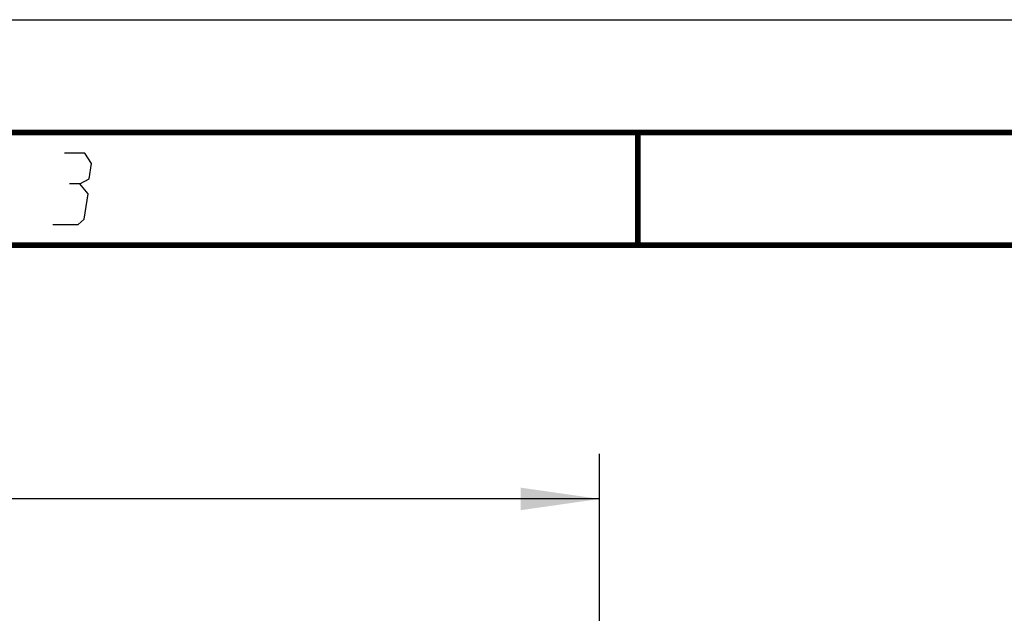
# Model space of a CAD drawing. Header units: millimetres. Extents: x 0 to 420, y 0 to 297.
# Tile 29 of 49: x 140 to 184, y 271 to 297. Entities that reach past the tile are written whole.
import ezdxf

# ---------------------------------------------------------------- set-up
doc = ezdxf.new("R2010")
doc.units = ezdxf.units.MM
doc.header["$LTSCALE"] = 23.1
doc.layers.get('0').update_dxf_attribs({"linetype": 'CONTINUOUS'})
doc.layers.add('DIM_PILOTEES', color=7, linetype='CONTINUOUS')
doc.styles.get("Standard").update_dxf_attribs({"font": 'txt', "width": 0.7})
doc.dimstyles.new('DIMSTYLE_1', dxfattribs={"dimtxt": 2.5, "dimasz": 3.5, "dimexe": 2, "dimexo": 0, "dimtad": 1, "dimlfac": 3.333333, "dimdsep": 46, "dimtxsty": 'STANDARD', "dimblk": '_FILLED', "dimblk1": '_FILLED', "dimblk2": '_FILLED', "dimcen": 0.09, "dimazin": 2, "dimtp": 0.5, "dimtm": 0.5, "dimtfac": 1, "dimtofl": 0, "dimtmove": 0, "dimatfit": 3, "dimldrblk": '_FILLED', "dimfxl": 1, "dimtolj": 1, "dimarcsym": 0})

# ---------------------------------------------------------------- blocks, each defined once
blk = doc.blocks.new('_FILLED')
at = {"color": 0, "linetype": 'BYBLOCK'}
blk.add_solid([(0, 0), (-1, 0.143), (-1, -0.143)], dxfattribs=at)
blk = doc.blocks.new('*D0')
at = {"layer": 'DIM_PILOTEES', "color": 2, "linetype": 'CONTINUOUS'}
for p, q in [((45.809, 268.625), (45.809, 277.751)), ((165.809, 268.625), (165.809, 277.751)), ((45.809, 275.751), (105.809, 275.751)), ((165.809, 275.751), (105.809, 275.751))]:
    blk.add_line(p, q, dxfattribs=at)
at = {"layer": 'DIM_PILOTEES', "color": 2, "linetype": 'CONTINUOUS', "xscale": 3.5, "yscale": 3.5, "zscale": 3.5, "rotation": 180}
blk.add_blockref('_FILLED', (45.809, 275.751), dxfattribs=at)
at = {"layer": 'DIM_PILOTEES', "color": 2, "linetype": 'CONTINUOUS', "xscale": 3.5, "yscale": 3.5, "zscale": 3.5}
blk.add_blockref('_FILLED', (165.809, 275.751), dxfattribs=at)

msp = doc.modelspace()

# ---------------------------------------------------------------- linework, layer by layer
at = {"color": 7, "linetype": 'CONTINUOUS'}
for p, q in [((0, 297), (420, 297)), ((25, 286.9999), (410, 286.9999))]:
    msp.add_line(p, q, dxfattribs=at)
at = {"color": 7, "linetype": 'CONTINUOUS', "const_width": 0.25}
for points in [[(415, 292), (20, 292)], [(167.5002, 292), (167.5002, 287)], [(25, 287), (410, 287)]]:
    msp.add_lwpolyline(points, dxfattribs=at)
at = {"color": 2, "linetype": 'CONTINUOUS'}
for points in [[(142.7835, 289.725), (143.1952, 289.95), (143.3054, 290.625), (143.0039, 291.075), (142.1039, 291.075)], [(141.5896, 287.925), (142.7146, 287.925), (142.9763, 288.15), (143.16, 289.275), (142.7835, 289.725), (142.3335, 289.725)]]:
    msp.add_lwpolyline(points, dxfattribs=at)

# ---------------------------------------------------------------- dimensions: what is measured, and where the dimension line sits
at = {"layer": 'DIM_PILOTEES', "color": 2, "linetype": 'CONTINUOUS'}
dim = msp.add_linear_dim(base=(165.8088, 275.7513), p1=(45.8088, 268.6255), p2=(165.8088, 268.6255), dimstyle='DIMSTYLE_1', dxfattribs=at)
dim.commit()
dim.dimension.update_dxf_attribs({"geometry": '*D0', "text_midpoint": (103.008, 275.7513), "dimtype": 160})

doc.saveas('drawing.dxf')
